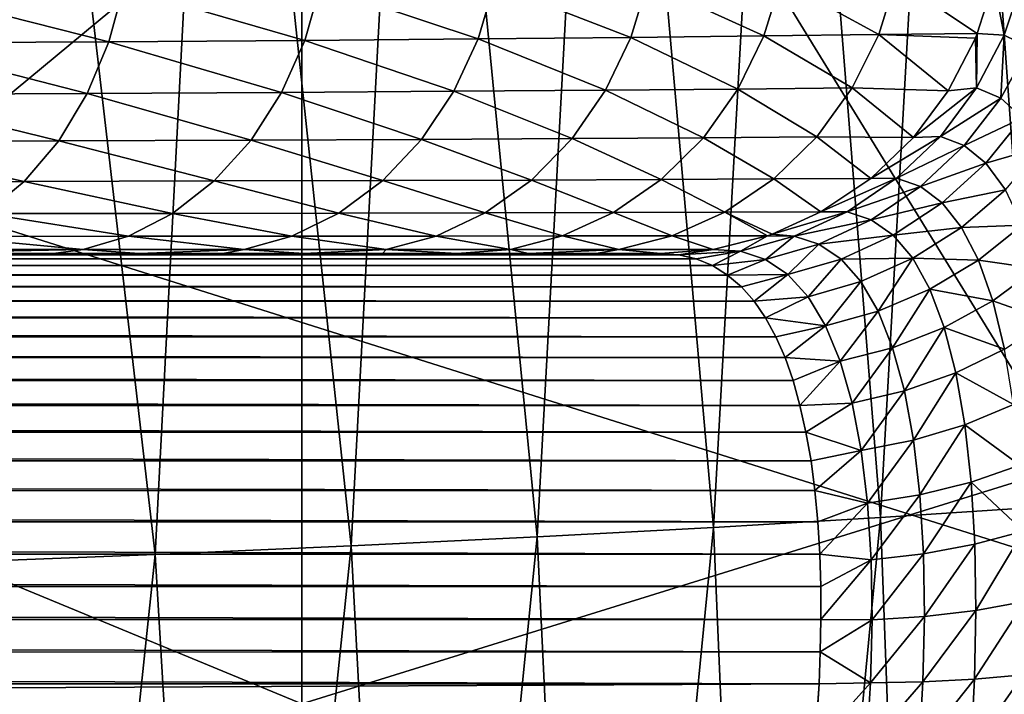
# Model space of a CAD drawing. Header units: metres. Extents: x -104 to 104, y -68 to 90.
# Tile 188 of 256: x 15.11 to 17.86, y -24.94 to -23.06. Entities that reach past the tile are written whole.
import ezdxf

# ---------------------------------------------------------------- set-up
doc = ezdxf.new("R2010")
doc.units = ezdxf.units.M
doc.layers.add('solid_FIT-BATH-153_SW0002', color=7, linetype='CONTINUOUS')

msp = doc.modelspace()

# ---------------------------------------------------------------- linework, layer by layer
at = {"layer": 'solid_FIT-BATH-153_SW0002'}
for points in [[(18.440989, -20.484951, 15.260876), (14.752053, -19.485928, 15.303171), (14.752053, -23.544737, 15.156799)], [(15.899652, -20.810017, 12.252475), (12.716967, -23.654816, 12.154625), (12.718446, -19.656033, 12.298944)], [(18.440989, -24.708715, 15.101645), (18.440989, -20.484951, 15.260876), (14.752053, -23.544737, 15.156799)], [(15.899652, -20.810017, 12.252475), (15.897898, -24.970324, 12.095317), (12.716967, -23.654816, 12.154625)], [(18.045088, -24.303785, 12.115932), (15.897898, -24.970324, 12.095317), (15.899652, -20.810017, 12.252475)], [(18.198755, -21.125664, 12.236035), (18.045088, -24.303785, 12.115932), (15.899652, -20.810017, 12.252475)], [(17.95154, -24.42123, -4.197176), (17.707293, -20.986542, -5.084282), (18.148365, -20.957119, -4.548164)], [(17.512707, -24.450077, -4.726465), (17.239155, -21.014784, -5.594127), (17.707293, -20.986542, -5.084282)], [(17.95154, -24.42123, -4.197176), (17.512707, -24.450077, -4.726465), (17.707293, -20.986542, -5.084282)], [(17.04731, -24.47777, -5.229934), (16.743637, -21.041767, -6.077013), (17.239155, -21.014784, -5.594127)], [(17.512707, -24.450077, -4.726465), (17.04731, -24.47777, -5.229934), (17.239155, -21.014784, -5.594127)], [(16.555023, -24.504232, -5.706849), (16.220415, -21.067415, -6.532257), (16.743637, -21.041767, -6.077013)], [(17.04731, -24.47777, -5.229934), (16.555023, -24.504232, -5.706849), (16.743637, -21.041767, -6.077013)], [(16.035524, -24.52939, -6.156486), (15.669405, -21.091667, -6.959385), (16.220415, -21.067415, -6.532257)], [(16.555023, -24.504232, -5.706849), (16.035524, -24.52939, -6.156486), (16.220415, -21.067415, -6.532257)], [(15.488828, -24.553186, -6.578435), (15.090976, -21.114491, -7.358336), (15.669405, -21.091667, -6.959385)], [(16.035524, -24.52939, -6.156486), (15.488828, -24.553186, -6.578435), (15.669405, -21.091667, -6.959385)], [(15.488828, -24.553186, -6.578435), (14.915309, -24.575588, -6.972633), (15.090976, -21.114491, -7.358336)], [(16.390129, -23.115042, -1.287884), (16.434916, -22.963249, -1.314141), (15.94908, -22.968126, -2.071297)], [(16.390129, -23.115042, -1.287884), (16.816175, -23.110922, -0.499393), (16.434916, -22.963249, -1.314141)], [(16.816175, -23.110922, -0.499393), (16.862299, -22.958258, -0.521867), (16.434916, -22.963249, -1.314141)], [(16.816175, -23.110922, -0.499393), (17.187483, -23.106838, 0.316547), (16.862299, -22.958258, -0.521867)], [(17.187483, -23.106838, 0.316547), (17.234531, -22.953362, 0.297127), (16.862299, -22.958258, -0.521867)], [(17.187483, -23.106838, 0.316547), (17.507763, -23.102934, 1.150721), (17.234531, -22.953362, 0.297127)], [(17.507763, -23.102934, 1.150721), (17.555645, -22.948746, 1.133862), (17.234531, -22.953362, 0.297127)], [(17.507763, -23.102934, 1.150721), (17.782804, -23.099592, 1.99347), (17.555645, -22.948746, 1.133862)], [(17.555645, -22.948746, 1.133862), (17.782804, -23.099592, 1.99347), (17.828709, -22.954231, 1.979646)], [(17.828709, -22.954231, 1.979646), (17.782804, -23.099592, 1.99347), (17.857533, -23.10478, 2.241745)], [(17.857533, -23.10478, 2.241745), (17.908466, -22.953062, 2.244095), (17.828709, -22.954231, 1.979646)], [(17.857533, -23.10478, 2.241745), (17.926352, -23.138002, 2.491021), (17.908466, -22.953062, 2.244095)], [(14.748568, -23.126297, -3.411222), (15.360229, -23.122892, -2.751698), (14.786214, -22.97678, -3.449329)], [(15.360229, -23.122892, -2.751698), (15.400671, -22.972731, -2.786388), (14.786214, -22.97678, -3.449329)], [(15.360229, -23.122892, -2.751698), (15.906227, -23.119062, -2.040714), (15.400671, -22.972731, -2.786388)], [(15.906227, -23.119062, -2.040714), (15.94908, -22.968126, -2.071297), (15.400671, -22.972731, -2.786388)], [(15.906227, -23.119062, -2.040714), (16.390129, -23.115042, -1.287884), (15.94908, -22.968126, -2.071297)], [(17.433708, -23.251837, 1.176719), (17.507763, -23.102934, 1.150721), (17.187483, -23.106838, 0.316547)], [(17.433708, -23.251837, 1.176719), (17.701487, -23.259644, 2.017826), (17.507763, -23.102934, 1.150721)], [(17.507763, -23.102934, 1.150721), (17.777464, -23.112677, 1.995074), (17.782804, -23.099592, 1.99347)], [(17.507763, -23.102934, 1.150721), (17.701487, -23.259644, 2.017826), (17.777464, -23.112677, 1.995074)], [(17.777464, -23.112677, 1.995074), (17.780994, -23.251661, 2.246925), (17.782804, -23.099592, 1.99347)], [(17.780994, -23.251661, 2.246925), (17.857533, -23.10478, 2.241745), (17.782804, -23.099592, 1.99347)], [(14.692409, -23.270041, -3.354317), (15.299542, -23.267351, -2.699919), (14.748568, -23.126297, -3.411222)], [(15.299542, -23.267351, -2.699919), (15.360229, -23.122892, -2.751698), (14.748568, -23.126297, -3.411222)], [(15.299542, -23.267351, -2.699919), (15.841594, -23.264376, -1.994591), (15.360229, -23.122892, -2.751698)], [(15.841594, -23.264376, -1.994591), (15.906227, -23.119062, -2.040714), (15.360229, -23.122892, -2.751698)], [(15.841594, -23.264376, -1.994591), (16.32217, -23.261295, -1.247542), (15.906227, -23.119062, -2.040714)], [(16.32217, -23.261295, -1.247542), (16.390129, -23.115042, -1.287884), (15.906227, -23.119062, -2.040714)], [(16.32217, -23.261295, -1.247542), (16.745632, -23.258129, -0.464401), (16.390129, -23.115042, -1.287884)], [(16.745632, -23.258129, -0.464401), (16.816175, -23.110922, -0.499393), (16.390129, -23.115042, -1.287884)], [(16.745632, -23.258129, -0.464401), (17.114981, -23.254948, 0.346802), (16.816175, -23.110922, -0.499393)], [(17.114981, -23.254948, 0.346802), (17.187483, -23.106838, 0.316547), (16.816175, -23.110922, -0.499393)], [(17.114981, -23.254948, 0.346802), (17.433708, -23.251837, 1.176719), (17.187483, -23.106838, 0.316547)], [(17.777464, -23.112677, 1.995074), (17.701487, -23.259644, 2.017826), (17.780994, -23.251661, 2.246925)], [(17.780994, -23.251661, 2.246925), (17.848154, -23.280495, 2.479501), (17.857533, -23.10478, 2.241745)], [(17.848154, -23.280495, 2.479501), (17.926352, -23.138002, 2.491021), (17.857533, -23.10478, 2.241745)], [(17.848154, -23.280495, 2.479501), (17.909391, -23.335182, 2.709549), (17.926352, -23.138002, 2.491021)], [(15.219885, -23.399538, -2.632042), (15.299542, -23.267351, -2.699919), (14.692409, -23.270041, -3.354317)], [(15.219885, -23.399538, -2.632042), (15.75657, -23.397417, -1.933773), (15.299542, -23.267351, -2.699919)], [(15.75657, -23.397417, -1.933773), (15.841594, -23.264376, -1.994591), (15.299542, -23.267351, -2.699919)], [(15.75657, -23.397417, -1.933773), (16.232491, -23.395266, -1.193869), (15.841594, -23.264376, -1.994591)], [(16.232491, -23.395266, -1.193869), (16.32217, -23.261295, -1.247542), (15.841594, -23.264376, -1.994591)], [(16.232491, -23.395266, -1.193869), (16.652134, -23.393051, -0.417581), (16.32217, -23.261295, -1.247542)], [(16.652134, -23.393051, -0.417581), (16.745632, -23.258129, -0.464401), (16.32217, -23.261295, -1.247542)], [(16.652134, -23.393051, -0.417581), (17.018503, -23.390774, 0.387263), (16.745632, -23.258129, -0.464401)], [(17.018503, -23.390774, 0.387263), (17.114981, -23.254948, 0.346802), (16.745632, -23.258129, -0.464401)], [(17.018503, -23.390774, 0.387263), (17.33498, -23.388477, 1.211339), (17.114981, -23.254948, 0.346802)], [(17.33498, -23.388477, 1.211339), (17.433708, -23.251837, 1.176719), (17.114981, -23.254948, 0.346802)], [(17.33498, -23.388477, 1.211339), (17.604618, -23.390182, 2.046761), (17.433708, -23.251837, 1.176719)], [(17.433708, -23.251837, 1.176719), (17.604618, -23.390182, 2.046761), (17.701487, -23.259644, 2.017826)], [(17.604618, -23.390182, 2.046761), (17.780994, -23.251661, 2.246925), (17.701487, -23.259644, 2.017826)], [(17.604618, -23.390182, 2.046761), (17.67996, -23.386868, 2.260084), (17.780994, -23.251661, 2.246925)], [(17.67996, -23.386868, 2.260084), (17.848154, -23.280495, 2.479501), (17.780994, -23.251661, 2.246925)], [(14.618875, -23.401503, -3.27978), (15.219885, -23.399538, -2.632042), (14.692409, -23.270041, -3.354317)], [(17.67996, -23.386868, 2.260084), (17.746353, -23.412025, 2.476296), (17.848154, -23.280495, 2.479501)], [(17.746353, -23.412025, 2.476296), (17.909391, -23.335182, 2.709549), (17.848154, -23.280495, 2.479501)], [(17.746353, -23.412025, 2.476296), (17.806944, -23.461571, 2.690408), (17.909391, -23.335182, 2.709549)], [(17.806944, -23.461571, 2.690408), (17.964138, -23.416067, 2.933825), (17.909391, -23.335182, 2.709549)], [(14.530253, -23.514095, -3.189942), (15.123799, -23.5128, -2.550119), (14.618875, -23.401503, -3.27978)], [(15.123799, -23.5128, -2.550119), (15.219885, -23.399538, -2.632042), (14.618875, -23.401503, -3.27978)], [(15.123799, -23.5128, -2.550119), (15.653911, -23.511446, -1.860069), (15.219885, -23.399538, -2.632042)], [(15.653911, -23.511446, -1.860069), (15.75657, -23.397417, -1.933773), (15.219885, -23.399538, -2.632042)], [(15.653911, -23.511446, -1.860069), (16.123999, -23.510111, -1.128499), (15.75657, -23.397417, -1.933773)], [(16.123999, -23.510111, -1.128499), (16.232491, -23.395266, -1.193869), (15.75657, -23.397417, -1.933773)], [(16.123999, -23.510111, -1.128499), (16.538712, -23.50873, -0.360418), (16.232491, -23.395266, -1.193869)], [(16.538712, -23.50873, -0.360418), (16.652134, -23.393051, -0.417581), (16.232491, -23.395266, -1.193869)], [(16.538712, -23.50873, -0.360418), (16.901161, -23.507271, 0.436608), (16.652134, -23.393051, -0.417581)], [(16.901161, -23.507271, 0.436608), (17.018503, -23.390774, 0.387263), (16.652134, -23.393051, -0.417581)], [(16.901161, -23.507271, 0.436608), (17.214748, -23.505737, 1.253475), (17.018503, -23.390774, 0.387263)], [(17.214748, -23.505737, 1.253475), (17.33498, -23.388477, 1.211339), (17.018503, -23.390774, 0.387263)], [(17.214748, -23.505737, 1.253475), (17.48562, -23.50445, 2.082249), (17.33498, -23.388477, 1.211339)], [(17.33498, -23.388477, 1.211339), (17.48562, -23.50445, 2.082249), (17.604618, -23.390182, 2.046761)], [(17.48562, -23.50445, 2.082249), (17.67996, -23.386868, 2.260084), (17.604618, -23.390182, 2.046761)], [(17.48562, -23.50445, 2.082249), (17.557783, -23.503971, 2.281016), (17.67996, -23.386868, 2.260084)], [(17.557783, -23.503971, 2.281016), (17.746353, -23.412025, 2.476296), (17.67996, -23.386868, 2.260084)], [(17.557783, -23.503971, 2.281016), (17.624252, -23.526569, 2.481901), (17.746353, -23.412025, 2.476296)], [(17.624252, -23.526569, 2.481901), (17.806944, -23.461571, 2.690408), (17.746353, -23.412025, 2.476296)], [(17.806944, -23.461571, 2.690408), (17.86113, -23.535845, 2.899234), (17.964138, -23.416067, 2.933825)], [(17.624252, -23.526569, 2.481901), (17.6849, -23.572104, 2.681076), (17.806944, -23.461571, 2.690408)], [(17.6849, -23.572104, 2.681076), (17.86113, -23.535845, 2.899234), (17.806944, -23.461571, 2.690408)], [(15.015221, -23.602514, -2.457402), (15.123799, -23.5128, -2.550119), (14.530253, -23.514095, -3.189942)], [(15.015221, -23.602514, -2.457402), (15.537882, -23.601778, -1.776402), (15.123799, -23.5128, -2.550119)], [(15.537882, -23.601778, -1.776402), (15.653911, -23.511446, -1.860069), (15.123799, -23.5128, -2.550119)], [(15.537882, -23.601778, -1.776402), (16.001242, -23.601078, -1.054086), (15.653911, -23.511446, -1.860069)], [(16.001242, -23.601078, -1.054086), (16.123999, -23.510111, -1.128499), (15.653911, -23.511446, -1.860069)], [(16.001242, -23.601078, -1.054086), (16.410133, -23.600351, -0.295308), (16.123999, -23.510111, -1.128499)], [(16.410133, -23.600351, -0.295308), (16.538712, -23.50873, -0.360418), (16.123999, -23.510111, -1.128499)], [(16.410133, -23.600351, -0.295308), (16.767906, -23.599552, 0.492732), (16.538712, -23.50873, -0.360418)], [(16.767906, -23.599552, 0.492732), (16.901161, -23.507271, 0.436608), (16.538712, -23.50873, -0.360418)], [(16.767906, -23.599552, 0.492732), (17.078098, -23.598671, 1.30136), (16.901161, -23.507271, 0.436608)], [(17.078098, -23.598671, 1.30136), (17.214748, -23.505737, 1.253475), (16.901161, -23.507271, 0.436608)], [(17.078098, -23.598671, 1.30136), (17.346699, -23.59787, 2.123635), (17.214748, -23.505737, 1.253475)], [(17.214748, -23.505737, 1.253475), (17.346699, -23.59787, 2.123635), (17.48562, -23.50445, 2.082249)], [(17.346699, -23.59787, 2.123635), (17.557783, -23.503971, 2.281016), (17.48562, -23.50445, 2.082249)], [(17.346699, -23.59787, 2.123635), (17.419706, -23.597956, 2.308841), (17.557783, -23.503971, 2.281016)], [(17.419706, -23.597956, 2.308841), (17.624252, -23.526569, 2.481901), (17.557783, -23.503971, 2.281016)], [(17.419706, -23.597956, 2.308841), (17.486906, -23.619389, 2.496094), (17.624252, -23.526569, 2.481901)], [(17.486906, -23.619389, 2.496094), (17.6849, -23.572104, 2.681076), (17.624252, -23.526569, 2.481901)], [(17.6849, -23.572104, 2.681076), (17.739088, -23.640913, 2.87542), (17.86113, -23.535845, 2.899234)], [(17.739088, -23.640913, 2.87542), (17.908333, -23.634296, 3.098972), (17.86113, -23.535845, 2.899234)], [(18.440989, -24.708715, 15.101645), (14.752053, -23.544737, 15.156799), (14.752053, -27.48955, 14.997864)], [(17.486906, -23.619389, 2.496094), (17.548151, -23.66235, 2.681918), (17.6849, -23.572104, 2.681076)], [(17.548151, -23.66235, 2.681918), (17.739088, -23.640913, 2.87542), (17.6849, -23.572104, 2.681076)], [(14.899462, -23.666092, -2.35832), (15.414233, -23.665787, -1.686786), (15.015221, -23.602514, -2.457402)], [(15.414233, -23.665787, -1.686786), (15.537882, -23.601778, -1.776402), (15.015221, -23.602514, -2.457402)], [(15.414233, -23.665787, -1.686786), (15.870358, -23.665512, -0.974291), (15.537882, -23.601778, -1.776402)], [(15.870358, -23.665512, -0.974291), (16.001242, -23.601078, -1.054086), (15.537882, -23.601778, -1.776402)], [(15.870358, -23.665512, -0.974291), (16.272888, -23.665226, -0.225538), (16.001242, -23.601078, -1.054086)], [(16.272888, -23.665226, -0.225538), (16.410133, -23.600351, -0.295308), (16.001242, -23.601078, -1.054086)], [(16.272888, -23.665226, -0.225538), (16.6255, -23.664894, 0.552755), (16.410133, -23.600351, -0.295308)], [(16.6255, -23.664894, 0.552755), (16.767906, -23.599552, 0.492732), (16.410133, -23.600351, -0.295308)], [(16.6255, -23.664894, 0.552755), (16.931971, -23.664501, 1.35257), (16.767906, -23.599552, 0.492732)], [(16.931971, -23.664501, 1.35257), (17.078098, -23.598671, 1.30136), (16.767906, -23.599552, 0.492732)], [(16.931971, -23.664501, 1.35257), (17.197868, -23.664152, 2.16794), (17.078098, -23.598671, 1.30136)], [(17.078098, -23.598671, 1.30136), (17.210983, -23.659544, 2.164037), (17.346699, -23.59787, 2.123635)], [(17.078098, -23.598671, 1.30136), (17.197868, -23.664152, 2.16794), (17.210983, -23.659544, 2.164037)], [(17.210983, -23.659544, 2.164037), (17.419706, -23.597956, 2.308841), (17.346699, -23.59787, 2.123635)], [(17.210983, -23.659544, 2.164037), (17.272242, -23.665764, 2.342119), (17.419706, -23.597956, 2.308841)], [(17.272242, -23.665764, 2.342119), (17.486906, -23.619389, 2.496094), (17.419706, -23.597956, 2.308841)], [(17.272242, -23.665764, 2.342119), (17.340549, -23.687513, 2.517967), (17.486906, -23.619389, 2.496094)], [(17.340549, -23.687513, 2.517967), (17.548151, -23.66235, 2.681918), (17.486906, -23.619389, 2.496094)], [(17.548151, -23.66235, 2.681918), (17.602787, -23.727173, 2.863321), (17.739088, -23.640913, 2.87542)], [(17.602787, -23.727173, 2.863321), (17.786274, -23.732523, 3.061459), (17.739088, -23.640913, 2.87542)], [(17.739088, -23.640913, 2.87542), (17.786274, -23.732523, 3.061459), (17.908333, -23.634296, 3.098972)], [(17.786274, -23.732523, 3.061459), (17.94833, -23.756002, 3.286603), (17.908333, -23.634296, 3.098972)], [(15.897898, -24.970324, 12.095317), (12.71534, -27.541437, 11.998189), (12.716967, -23.654816, 12.154625)], [(14.781625, -23.702599, -2.257152), (15.288478, -23.70253, -1.595106), (14.899462, -23.666092, -2.35832)], [(15.288478, -23.70253, -1.595106), (15.414233, -23.665787, -1.686786), (14.899462, -23.666092, -2.35832)], [(15.288478, -23.70253, -1.595106), (15.737238, -23.702471, -0.892648), (15.414233, -23.665787, -1.686786)], [(15.737238, -23.702471, -0.892648), (15.870358, -23.665512, -0.974291), (15.414233, -23.665787, -1.686786)], [(15.737238, -23.702471, -0.892648), (16.133198, -23.70241, -0.154279), (15.870358, -23.665512, -0.974291)], [(16.133198, -23.70241, -0.154279), (16.272888, -23.665226, -0.225538), (15.870358, -23.665512, -0.974291)], [(16.133198, -23.70241, -0.154279), (16.480431, -23.702333, 0.613917), (16.272888, -23.665226, -0.225538)], [(16.480431, -23.702333, 0.613917), (16.6255, -23.664894, 0.552755), (16.272888, -23.665226, -0.225538)], [(16.480431, -23.702333, 0.613917), (16.783039, -23.702236, 1.404777), (16.6255, -23.664894, 0.552755)], [(16.783039, -23.702236, 1.404777), (16.931971, -23.664501, 1.35257), (16.6255, -23.664894, 0.552755)], [(16.783039, -23.702236, 1.404777), (17.046122, -23.702148, 2.213089), (16.931971, -23.664501, 1.35257)], [(16.931971, -23.664501, 1.35257), (17.046122, -23.702148, 2.213089), (17.197868, -23.664152, 2.16794)], [(17.046122, -23.702148, 2.213089), (17.122068, -23.706779, 2.379092), (17.197868, -23.664152, 2.16794)], [(17.197868, -23.664152, 2.16794), (17.122068, -23.706779, 2.379092), (17.272242, -23.665764, 2.342119)], [(17.272242, -23.665764, 2.342119), (17.122068, -23.706779, 2.379092), (17.191568, -23.730217, 2.54608)], [(17.272242, -23.665764, 2.342119), (17.191568, -23.730217, 2.54608), (17.340549, -23.687513, 2.517967)], [(17.210983, -23.659544, 2.164037), (17.197868, -23.664152, 2.16794), (17.272242, -23.665764, 2.342119)], [(17.340549, -23.687513, 2.517967), (17.402697, -23.729477, 2.692509), (17.548151, -23.66235, 2.681918)], [(17.402697, -23.729477, 2.692509), (17.602787, -23.727173, 2.863321), (17.548151, -23.66235, 2.681918)], [(14.706822, -23.714111, -2.11209), (15.288478, -23.70253, -1.595106), (14.781625, -23.702599, -2.257152)], [(14.706822, -23.714111, -2.11209), (15.20513, -23.714111, -1.450096), (15.288478, -23.70253, -1.595106)], [(15.20513, -23.714111, -1.450096), (15.444853, -23.714111, -1.085011), (15.288478, -23.70253, -1.595106)], [(15.444853, -23.714111, -1.085011), (15.737238, -23.702471, -0.892648), (15.288478, -23.70253, -1.595106)], [(15.444853, -23.714111, -1.085011), (15.677494, -23.714111, -0.691465), (15.737238, -23.702471, -0.892648)], [(15.677494, -23.714111, -0.691465), (15.904086, -23.714111, -0.270325), (15.737238, -23.702471, -0.892648)], [(15.904086, -23.714111, -0.270325), (16.133198, -23.70241, -0.154279), (15.737238, -23.702471, -0.892648)], [(15.904086, -23.714111, -0.270325), (16.123064, -23.714111, 0.178161), (16.133198, -23.70241, -0.154279)], [(16.123064, -23.714111, 0.178161), (16.331955, -23.714111, 0.655158), (16.133198, -23.70241, -0.154279)], [(16.331955, -23.714111, 0.655158), (16.480431, -23.702333, 0.613917), (16.133198, -23.70241, -0.154279)], [(16.331955, -23.714111, 0.655158), (16.530512, -23.714111, 1.160782), (16.480431, -23.702333, 0.613917)], [(16.530512, -23.714111, 1.160782), (16.783039, -23.702236, 1.404777), (16.480431, -23.702333, 0.613917)], [(16.530512, -23.714111, 1.160782), (16.719429, -23.714111, 1.694705), (16.783039, -23.702236, 1.404777)], [(16.719429, -23.714111, 1.694705), (16.89871, -23.714111, 2.256928), (16.783039, -23.702236, 1.404777)], [(16.783039, -23.702236, 1.404777), (16.89871, -23.714111, 2.256928), (17.046122, -23.702148, 2.213089)], [(16.950365, -23.71785, 2.362754), (17.046122, -23.702148, 2.213089), (16.89871, -23.714111, 2.256928)], [(16.950365, -23.71785, 2.362754), (17.122068, -23.706779, 2.379092), (17.046122, -23.702148, 2.213089)], [(16.950365, -23.71785, 2.362754), (16.998774, -23.729053, 2.468129), (17.122068, -23.706779, 2.379092)], [(16.998774, -23.729053, 2.468129), (17.04394, -23.74769, 2.572542), (17.122068, -23.706779, 2.379092)], [(17.04394, -23.74769, 2.572542), (17.191568, -23.730217, 2.54608), (17.122068, -23.706779, 2.379092)], [(17.340549, -23.687513, 2.517967), (17.191568, -23.730217, 2.54608), (17.254683, -23.772701, 2.711703)], [(17.340549, -23.687513, 2.517967), (17.254683, -23.772701, 2.711703), (17.402697, -23.729477, 2.692509)], [(-17.000074, -23.729488, 2.471166), (-17.045454, -23.748465, 2.576119), (17.04394, -23.74769, 2.572542)], [(-16.951157, -23.717979, 2.36459), (-17.000074, -23.729488, 2.471166), (16.998774, -23.729053, 2.468129)], [(-17.000074, -23.729488, 2.471166), (17.04394, -23.74769, 2.572542), (16.998774, -23.729053, 2.468129)], [(0.000001, -23.714111, 2.256941), (-16.951157, -23.717979, 2.36459), (16.950365, -23.71785, 2.362754)], [(-16.951157, -23.717979, 2.36459), (16.998774, -23.729053, 2.468129), (16.950365, -23.71785, 2.362754)], [(0.000001, -23.714111, 2.256941), (16.950365, -23.71785, 2.362754), (16.89871, -23.714111, 2.256928)], [(0.053242, -23.714111, -5.991843), (0.000001, -23.714111, 2.256941), (16.89871, -23.714111, 2.256928)], [(0.053242, -23.714111, -5.991843), (16.89871, -23.714111, 2.256928), (0.117342, -23.714111, -5.991881)], [(1.475595, -23.714111, -5.991932), (0.117342, -23.714111, -5.991881), (16.89871, -23.714111, 2.256928)], [(1.975668, -23.714111, -5.986782), (1.475595, -23.714111, -5.991932), (16.89871, -23.714111, 2.256928)], [(1.975668, -23.714111, -5.986782), (16.89871, -23.714111, 2.256928), (2.822216, -23.714111, -5.971159)], [(2.822216, -23.714111, -5.971159), (16.89871, -23.714111, 2.256928), (3.720406, -23.714111, -5.946029)], [(3.720406, -23.714111, -5.946029), (16.89871, -23.714111, 2.256928), (4.158439, -23.714111, -5.929394)], [(4.158439, -23.714111, -5.929394), (16.89871, -23.714111, 2.256928), (5.349442, -23.714111, -5.861107)], [(5.349442, -23.714111, -5.861107), (16.89871, -23.714111, 2.256928), (5.483625, -23.714111, -5.851171)], [(5.483625, -23.714111, -5.851171), (16.89871, -23.714111, 2.256928), (6.803625, -23.714111, -5.725038)], [(6.803625, -23.714111, -5.725038), (16.89871, -23.714111, 2.256928), (6.859452, -23.714111, -5.7183)], [(6.859452, -23.714111, -5.7183), (16.89871, -23.714111, 2.256928), (8.111056, -23.714111, -5.529645)], [(8.111056, -23.714111, -5.529645), (16.89871, -23.714111, 2.256928), (8.243803, -23.714111, -5.505199)], [(8.243803, -23.714111, -5.505199), (16.89871, -23.714111, 2.256928), (9.391007, -23.714111, -5.25176)], [(9.391007, -23.714111, -5.25176), (16.89871, -23.714111, 2.256928), (9.499466, -23.714111, -5.223414)], [(9.499466, -23.714111, -5.223414), (16.89871, -23.714111, 2.256928), (10.624503, -23.714111, -4.873738)], [(11.079745, -23.714111, -4.698063), (10.624503, -23.714111, -4.873738), (16.89871, -23.714111, 2.256928)], [(11.079745, -23.714111, -4.698063), (16.89871, -23.714111, 2.256928), (11.511259, -23.714111, -4.512874)], [(11.511259, -23.714111, -4.512874), (16.89871, -23.714111, 2.256928), (11.919044, -23.714111, -4.31817)], [(11.919044, -23.714111, -4.31817), (16.89871, -23.714111, 2.256928), (12.301657, -23.714111, -4.113901)], [(12.301657, -23.714111, -4.113901), (16.89871, -23.714111, 2.256928), (12.998018, -23.714111, -3.676902)], [(12.998018, -23.714111, -3.676902), (16.89871, -23.714111, 2.256928), (13.619783, -23.714111, -3.205904)], [(13.619783, -23.714111, -3.205904), (16.89871, -23.714111, 2.256928), (14.184694, -23.714111, -2.687218)], [(14.184694, -23.714111, -2.687218), (16.89871, -23.714111, 2.256928), (14.706822, -23.714111, -2.11209)], [(14.706822, -23.714111, -2.11209), (16.89871, -23.714111, 2.256928), (15.20513, -23.714111, -1.450096)], [(15.20513, -23.714111, -1.450096), (16.89871, -23.714111, 2.256928), (15.444853, -23.714111, -1.085011)], [(15.444853, -23.714111, -1.085011), (16.89871, -23.714111, 2.256928), (15.677494, -23.714111, -0.691465)], [(15.677494, -23.714111, -0.691465), (16.89871, -23.714111, 2.256928), (15.904086, -23.714111, -0.270325)], [(15.904086, -23.714111, -0.270325), (16.89871, -23.714111, 2.256928), (16.123064, -23.714111, 0.178161)], [(16.123064, -23.714111, 0.178161), (16.89871, -23.714111, 2.256928), (16.331955, -23.714111, 0.655158)], [(16.331955, -23.714111, 0.655158), (16.89871, -23.714111, 2.256928), (16.530512, -23.714111, 1.160782)], [(16.530512, -23.714111, 1.160782), (16.89871, -23.714111, 2.256928), (16.719429, -23.714111, 1.694705)], [(17.04394, -23.74769, 2.572542), (17.085859, -23.773746, 2.675687), (17.191568, -23.730217, 2.54608)], [(17.085859, -23.773746, 2.675687), (17.254683, -23.772701, 2.711703), (17.191568, -23.730217, 2.54608)], [(17.402697, -23.729477, 2.692509), (17.254683, -23.772701, 2.711703), (17.31082, -23.834509, 2.873554)], [(17.402697, -23.729477, 2.692509), (17.31082, -23.834509, 2.873554), (17.458046, -23.791969, 2.862982)], [(17.402697, -23.729477, 2.692509), (17.458046, -23.791969, 2.862982), (17.602787, -23.727173, 2.863321)], [(17.458046, -23.791969, 2.862982), (17.5061, -23.874636, 3.026414), (17.602787, -23.727173, 2.863321)], [(17.5061, -23.874636, 3.026414), (17.650305, -23.813457, 3.037122), (17.602787, -23.727173, 2.863321)], [(17.602787, -23.727173, 2.863321), (17.650305, -23.813457, 3.037122), (17.786274, -23.732523, 3.061459)], [(17.650305, -23.813457, 3.037122), (17.826235, -23.846014, 3.236322), (17.786274, -23.732523, 3.061459)], [(17.786274, -23.732523, 3.061459), (17.826235, -23.846014, 3.236322), (17.94833, -23.756002, 3.286603)], [(-17.045454, -23.748465, 2.576119), (-17.087177, -23.774689, 2.678914), (17.085859, -23.773746, 2.675687)], [(-17.045454, -23.748465, 2.576119), (17.085859, -23.773746, 2.675687), (17.04394, -23.74769, 2.572542)], [(17.826235, -23.846014, 3.236322), (17.981081, -23.900291, 3.459797), (17.94833, -23.756002, 3.286603)], [(-17.087177, -23.774689, 2.678914), (-17.125496, -23.807938, 2.779119), (17.124533, -23.806992, 2.776567)], [(-17.087177, -23.774689, 2.678914), (17.124533, -23.806992, 2.776567), (17.085859, -23.773746, 2.675687)], [(17.085859, -23.773746, 2.675687), (17.124533, -23.806992, 2.776567), (17.254683, -23.772701, 2.711703)], [(17.124533, -23.806992, 2.776567), (17.159958, -23.846952, 2.87409), (17.254683, -23.772701, 2.711703)], [(17.159958, -23.846952, 2.87409), (17.31082, -23.834509, 2.873554), (17.254683, -23.772701, 2.711703)], [(-17.125496, -23.807938, 2.779119), (-17.160732, -23.847965, 2.876328), (17.159958, -23.846952, 2.87409)], [(-17.125496, -23.807938, 2.779119), (17.159958, -23.846952, 2.87409), (17.124533, -23.806992, 2.776567)], [(17.458046, -23.791969, 2.862982), (17.31082, -23.834509, 2.873554), (17.359467, -23.915277, 3.028732)], [(17.458046, -23.791969, 2.862982), (17.359467, -23.915277, 3.028732), (17.5061, -23.874636, 3.026414)], [(17.5061, -23.874636, 3.026414), (17.546658, -23.976646, 3.180214), (17.650305, -23.813457, 3.037122)], [(17.546658, -23.976646, 3.180214), (17.690487, -23.920311, 3.200591), (17.650305, -23.813457, 3.037122)], [(17.650305, -23.813457, 3.037122), (17.690487, -23.920311, 3.200591), (17.826235, -23.846014, 3.236322)], [(17.159958, -23.846952, 2.87409), (17.192141, -23.893316, 2.967923), (17.31082, -23.834509, 2.873554)], [(17.192141, -23.893316, 2.967923), (17.359467, -23.915277, 3.028732), (17.31082, -23.834509, 2.873554)], [(-17.160732, -23.847965, 2.876328), (-17.192835, -23.89447, 2.970064), (17.192141, -23.893316, 2.967923)], [(-17.160732, -23.847965, 2.876328), (17.192141, -23.893316, 2.967923), (17.159958, -23.846952, 2.87409)], [(17.690487, -23.920311, 3.200591), (17.858913, -23.980652, 3.39769), (17.826235, -23.846014, 3.236322)], [(17.826235, -23.846014, 3.236322), (17.858913, -23.980652, 3.39769), (17.981081, -23.900291, 3.459797)], [(-17.192835, -23.89447, 2.970064), (-17.221695, -23.947189, 3.060002), (17.221054, -23.945864, 3.057906)], [(-17.192835, -23.89447, 2.970064), (17.221054, -23.945864, 3.057906), (17.192141, -23.893316, 2.967923)], [(17.192141, -23.893316, 2.967923), (17.221054, -23.945864, 3.057906), (17.359467, -23.915277, 3.028732)], [(17.5061, -23.874636, 3.026414), (17.359467, -23.915277, 3.028732), (17.400434, -24.01428, 3.174799)], [(17.5061, -23.874636, 3.026414), (17.400434, -24.01428, 3.174799), (17.546658, -23.976646, 3.180214)], [(17.221054, -23.945864, 3.057906), (17.246574, -24.004303, 3.143709), (17.359467, -23.915277, 3.028732)], [(17.246574, -24.004303, 3.143709), (17.400434, -24.01428, 3.174799), (17.359467, -23.915277, 3.028732)], [(17.546658, -23.976646, 3.180214), (17.579679, -24.097267, 3.32217), (17.690487, -23.920311, 3.200591)], [(17.579679, -24.097267, 3.32217), (17.723282, -24.046965, 3.351428), (17.690487, -23.920311, 3.200591)], [(17.690487, -23.920311, 3.200591), (17.723282, -24.046965, 3.351428), (17.858913, -23.980652, 3.39769)], [(-17.221695, -23.947189, 3.060002), (-17.247154, -24.005812, 3.145765), (17.246574, -24.004303, 3.143709)], [(-17.221695, -23.947189, 3.060002), (17.246574, -24.004303, 3.143709), (17.221054, -23.945864, 3.057906)], [(17.546658, -23.976646, 3.180214), (17.400434, -24.01428, 3.174799), (17.433723, -24.130915, 3.309747)], [(17.546658, -23.976646, 3.180214), (17.433723, -24.130915, 3.309747), (17.579679, -24.097267, 3.32217)], [(17.723282, -24.046965, 3.351428), (17.884144, -24.134659, 3.541992), (17.858913, -23.980652, 3.39769)], [(-17.247154, -24.005812, 3.145765), (-17.269266, -24.069979, 3.226969), (17.26874, -24.068253, 3.22493)], [(-17.247154, -24.005812, 3.145765), (17.26874, -24.068253, 3.22493), (17.246574, -24.004303, 3.143709)], [(17.246574, -24.004303, 3.143709), (17.26874, -24.068253, 3.22493), (17.400434, -24.01428, 3.174799)], [(17.26874, -24.068253, 3.22493), (17.28809, -24.137646, 3.301554), (17.400434, -24.01428, 3.174799)], [(17.28809, -24.137646, 3.301554), (17.433723, -24.130915, 3.309747), (17.400434, -24.01428, 3.174799)], [(17.579679, -24.097267, 3.32217), (17.605036, -24.234987, 3.449301), (17.723282, -24.046965, 3.351428)], [(17.605036, -24.234987, 3.449301), (17.748543, -24.191822, 3.486395), (17.723282, -24.046965, 3.351428)], [(17.723282, -24.046965, 3.351428), (17.748543, -24.191822, 3.486395), (17.884144, -24.134659, 3.541992)], [(-17.269266, -24.069979, 3.226969), (-17.288557, -24.139549, 3.303513), (17.28809, -24.137646, 3.301554)], [(-17.269266, -24.069979, 3.226969), (17.28809, -24.137646, 3.301554), (17.26874, -24.068253, 3.22493)], [(17.579679, -24.097267, 3.32217), (17.433723, -24.130915, 3.309747), (17.459196, -24.263641, 3.430722)], [(17.579679, -24.097267, 3.32217), (17.459196, -24.263641, 3.430722), (17.605036, -24.234987, 3.449301)], [(-17.288557, -24.139549, 3.303513), (-17.305271, -24.214363, 3.375198), (17.304884, -24.212439, 3.373475)], [(-17.288557, -24.139549, 3.303513), (17.304884, -24.212439, 3.373475), (17.28809, -24.137646, 3.301554)], [(17.28809, -24.137646, 3.301554), (17.304884, -24.212439, 3.373475), (17.433723, -24.130915, 3.309747)], [(17.304884, -24.212439, 3.373475), (17.459196, -24.263641, 3.430722), (17.433723, -24.130915, 3.309747)], [(17.748543, -24.191822, 3.486395), (17.901802, -24.304617, 3.666229), (17.884144, -24.134659, 3.541992)], [(17.605036, -24.234987, 3.449301), (17.622652, -24.387024, 3.559011), (17.748543, -24.191822, 3.486395)], [(17.622652, -24.387024, 3.559011), (17.766165, -24.351782, 3.602712), (17.748543, -24.191822, 3.486395)], [(17.748543, -24.191822, 3.486395), (17.766165, -24.351782, 3.602712), (17.901802, -24.304617, 3.666229)], [(-17.305271, -24.214363, 3.375198), (-17.319195, -24.293898, 3.44151), (17.318899, -24.292009, 3.44004)], [(-17.305271, -24.214363, 3.375198), (17.318899, -24.292009, 3.44004), (17.304884, -24.212439, 3.373475)], [(17.304884, -24.212439, 3.373475), (17.318899, -24.292009, 3.44004), (17.459196, -24.263641, 3.430722)], [(17.605036, -24.234987, 3.449301), (17.459196, -24.263641, 3.430722), (17.476812, -24.409933, 3.535262)], [(17.605036, -24.234987, 3.449301), (17.476812, -24.409933, 3.535262), (17.622652, -24.387024, 3.559011)], [(17.318899, -24.292009, 3.44004), (17.329966, -24.375412, 3.500556), (17.459196, -24.263641, 3.430722)], [(17.329966, -24.375412, 3.500556), (17.476812, -24.409933, 3.535262), (17.459196, -24.263641, 3.430722)], [(-17.319195, -24.293898, 3.44151), (-17.330189, -24.377508, 3.501967), (17.329966, -24.375412, 3.500556)], [(-17.319195, -24.293898, 3.44151), (17.329966, -24.375412, 3.500556), (17.318899, -24.292009, 3.44004)], [(18.045088, -24.303785, 12.115932), (17.964285, -25.866541, 12.052931), (15.897898, -24.970324, 12.095317)], [(17.766165, -24.351782, 3.602712), (17.912035, -24.488794, 3.769054), (17.901802, -24.304617, 3.666229)], [(17.622652, -24.387024, 3.559011), (17.632673, -24.551569, 3.649938), (17.766165, -24.351782, 3.602712)], [(17.632673, -24.551569, 3.649938), (17.776295, -24.525042, 3.699015), (17.766165, -24.351782, 3.602712)], [(17.766165, -24.351782, 3.602712), (17.776295, -24.525042, 3.699015), (17.912035, -24.488794, 3.769054)], [(-17.330189, -24.377508, 3.501967), (-17.338081, -24.465277, 3.556649), (17.337908, -24.462521, 3.555058)], [(-17.330189, -24.377508, 3.501967), (17.337908, -24.462521, 3.555058), (17.329966, -24.375412, 3.500556)], [(17.329966, -24.375412, 3.500556), (17.337908, -24.462521, 3.555058), (17.476812, -24.409933, 3.535262)], [(17.622652, -24.387024, 3.559011), (17.476812, -24.409933, 3.535262), (17.486723, -24.568104, 3.622053)], [(17.622652, -24.387024, 3.559011), (17.486723, -24.568104, 3.622053), (17.632673, -24.551569, 3.649938)], [(17.337908, -24.462521, 3.555058), (17.343119, -24.552164, 3.60298), (17.476812, -24.409933, 3.535262)], [(17.343119, -24.552164, 3.60298), (17.486723, -24.568104, 3.622053), (17.476812, -24.409933, 3.535262)], [(17.636364, -27.805357, -3.987792), (17.512707, -24.450077, -4.726465), (17.95154, -24.42123, -4.197176)], [(18.057028, -27.778631, -3.440529), (17.636364, -27.805357, -3.987792), (17.95154, -24.42123, -4.197176)], [(-17.338081, -24.465277, 3.556649), (-17.343245, -24.555666, 3.604697), (17.343119, -24.552164, 3.60298)], [(-17.338081, -24.465277, 3.556649), (17.343119, -24.552164, 3.60298), (17.337908, -24.462521, 3.555058)], [(17.189472, -27.831085, -4.509786), (17.04731, -24.47777, -5.229934), (17.512707, -24.450077, -4.726465)], [(17.636364, -27.805357, -3.987792), (17.189472, -27.831085, -4.509786), (17.512707, -24.450077, -4.726465)], [(16.715998, -27.855745, -5.005697), (16.555023, -24.504232, -5.706849), (17.04731, -24.47777, -5.229934)], [(17.189472, -27.831085, -4.509786), (16.715998, -27.855745, -5.005697), (17.04731, -24.47777, -5.229934)], [(17.776295, -24.525042, 3.699015), (17.779202, -24.709385, 3.773757), (17.912035, -24.488794, 3.769054)], [(17.779202, -24.709385, 3.773757), (17.915089, -24.684912, 3.848859), (17.912035, -24.488794, 3.769054)], [(15.688022, -27.901583, -5.916137), (15.488828, -24.553186, -6.578435), (16.035524, -24.52939, -6.156486)], [(16.215593, -27.879267, -5.474714), (15.688022, -27.901583, -5.916137), (16.035524, -24.52939, -6.156486)], [(16.215593, -27.879267, -5.474714), (16.035524, -24.52939, -6.156486), (16.555023, -24.504232, -5.706849)], [(16.715998, -27.855745, -5.005697), (16.215593, -27.879267, -5.474714), (16.555023, -24.504232, -5.706849)], [(17.632673, -24.551569, 3.649938), (17.635403, -24.726484, 3.720596), (17.776295, -24.525042, 3.699015)], [(17.635403, -24.726484, 3.720596), (17.779202, -24.709385, 3.773757), (17.776295, -24.525042, 3.699015)], [(-17.343245, -24.555666, 3.604697), (-17.346037, -24.646709, 3.645484), (17.34598, -24.642836, 3.643894)], [(-17.343245, -24.555666, 3.604697), (17.34598, -24.642836, 3.643894), (17.343119, -24.552164, 3.60298)], [(15.133531, -27.922655, -6.32975), (14.915309, -24.575588, -6.972633), (15.488828, -24.553186, -6.578435)], [(15.688022, -27.901583, -5.916137), (15.133531, -27.922655, -6.32975), (15.488828, -24.553186, -6.578435)], [(17.343119, -24.552164, 3.60298), (17.34598, -24.642836, 3.643894), (17.486723, -24.568104, 3.622053)], [(17.632673, -24.551569, 3.649938), (17.486723, -24.568104, 3.622053), (17.489264, -24.736124, 3.689687)], [(17.632673, -24.551569, 3.649938), (17.489264, -24.736124, 3.689687), (17.635403, -24.726484, 3.720596)], [(15.133531, -27.922655, -6.32975), (14.552495, -27.942455, -6.715466), (14.915309, -24.575588, -6.972633)], [(17.34598, -24.642836, 3.643894), (17.346241, -24.734505, 3.678199), (17.486723, -24.568104, 3.622053)], [(17.346241, -24.734505, 3.678199), (17.489264, -24.736124, 3.689687), (17.486723, -24.568104, 3.622053)], [(-17.346037, -24.646709, 3.645484), (-17.346197, -24.738476, 3.679532), (17.346241, -24.734505, 3.678199)], [(-17.346037, -24.646709, 3.645484), (17.346241, -24.734505, 3.678199), (17.34598, -24.642836, 3.643894)], [(17.774939, -24.901663, 3.825135), (17.911041, -24.889542, 3.903693), (17.915089, -24.684912, 3.848859)], [(17.779202, -24.709385, 3.773757), (17.774939, -24.901663, 3.825135), (17.915089, -24.684912, 3.848859)], [(18.440989, -28.808632, 14.928226), (18.440989, -24.708715, 15.101645), (14.752053, -27.48955, 14.997864)], [(17.630871, -24.90888, 3.769328), (17.774939, -24.901663, 3.825135), (17.779202, -24.709385, 3.773757)], [(17.635403, -24.726484, 3.720596), (17.630871, -24.90888, 3.769328), (17.779202, -24.709385, 3.773757)], [(-17.346197, -24.738476, 3.679532), (17.344559, -24.825403, 3.705699), (17.346241, -24.734505, 3.678199)], [(-17.346197, -24.738476, 3.679532), (-17.34444, -24.829088, 3.706683), (17.344559, -24.825403, 3.705699)], [(17.346241, -24.734505, 3.678199), (17.344559, -24.825403, 3.705699), (17.489264, -24.736124, 3.689687)], [(17.344559, -24.825403, 3.705699), (17.484449, -24.911322, 3.736637), (17.489264, -24.736124, 3.689687)], [(17.635403, -24.726484, 3.720596), (17.489264, -24.736124, 3.689687), (17.484449, -24.911322, 3.736637)], [(17.635403, -24.726484, 3.720596), (17.484449, -24.911322, 3.736637), (17.630871, -24.90888, 3.769328)], [(-17.34444, -24.829088, 3.706683), (17.341482, -24.913895, 3.726589), (17.344559, -24.825403, 3.705699)], [(-17.34444, -24.829088, 3.706683), (-17.341358, -24.916803, 3.72718), (17.341482, -24.913895, 3.726589)], [(17.344559, -24.825403, 3.705699), (17.341482, -24.913895, 3.726589), (17.484449, -24.911322, 3.736637)], [(-17.341358, -24.916803, 3.72718), (-17.330366, -25.083384, 3.751232), (17.341482, -24.913895, 3.726589)], [(17.341482, -24.913895, 3.726589), (-17.330366, -25.083384, 3.751232), (17.330368, -25.083384, 3.751232)], [(17.484449, -24.911322, 3.736637), (17.330368, -25.083384, 3.751232), (17.473854, -25.090422, 3.762376)], [(17.341482, -24.913895, 3.726589), (17.330368, -25.083384, 3.751232), (17.484449, -24.911322, 3.736637)], [(17.630871, -24.90888, 3.769328), (17.484449, -24.911322, 3.736637), (17.473854, -25.090422, 3.762376)], [(17.630871, -24.90888, 3.769328), (17.473854, -25.090422, 3.762376), (17.620466, -25.095543, 3.795761)], [(17.630871, -24.90888, 3.769328), (17.620466, -25.095543, 3.795761), (17.774939, -24.901663, 3.825135)], [(17.774939, -24.901663, 3.825135), (17.620466, -25.095543, 3.795761), (17.764563, -25.09832, 3.852933)], [(17.774939, -24.901663, 3.825135), (17.764563, -25.09832, 3.852933), (17.911041, -24.889542, 3.903693)], [(17.911041, -24.889542, 3.903693), (17.764563, -25.09832, 3.852933), (17.900705, -25.098551, 3.933152)]]:
    msp.add_3dface(points, dxfattribs=at)

doc.saveas('drawing.dxf')
